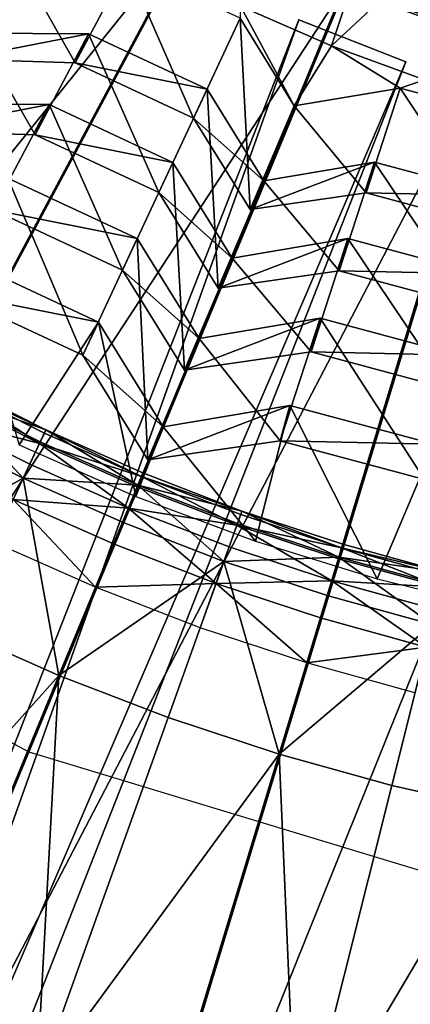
# Model space of a CAD drawing. Extents: x -3.87 to 3.87, y -3.87 to 3.87.
# Tile 32 of 115: x -0.66 to -0.39, y -1.76 to -1.08. Entities that reach past the tile are written whole.
import ezdxf

# ---------------------------------------------------------------- set-up
doc = ezdxf.new("R2010")
doc.units = 0
doc.layers.get('0').update_dxf_attribs({"linetype": 'CONTINUOUS'})

msp = doc.modelspace()

# ---------------------------------------------------------------- linework, layer by layer
for p in [(-0.46911, -1.076822, 4.643106), (-0.46911, -1.076822, 7.239486), (-0.615795, -1.086681, 8.2108), (-0.615795, -1.086681, 8.2108), (-0.446446, -1.094912, 8.071526), (-0.625198, -1.106845, 8.18433), (-0.625198, -1.106845, 8.18433), (-0.394683, -1.106032, 4.643106), (-0.394683, -1.106032, 7.239486), (-0.533202, -1.125195, 8.2108), (-0.533202, -1.125195, 8.2108), (-0.398532, -1.124468, 8.078867), (-0.398532, -1.124468, 8.078867), (-0.643334, -1.136011, 8.341114), (-0.643334, -1.136011, 8.341114), (-0.472355, -1.136871, 8.078867), (-0.472355, -1.136871, 8.078867), (-0.542605, -1.145359, 8.18433), (-0.542605, -1.145359, 8.18433), (-0.65316, -1.157084, 8.305346), (-0.65316, -1.157085, 8.305346), (-0.557016, -1.176262, 8.341114), (-0.557016, -1.176262, 8.341114), (-0.416485, -1.176104, 8.2108), (-0.416485, -1.176104, 8.2108), (-0.493676, -1.189073, 8.2108), (-0.493676, -1.189074, 8.2108), (-0.566843, -1.197335, 8.305346), (-0.566843, -1.197335, 8.305346), (-0.422243, -1.197595, 8.18433), (-0.422243, -1.197595, 8.18433), (-0.503079, -1.209237, 8.18433), (-0.503079, -1.209237, 8.18433), (-0.581811, -1.22943, 8.466448), (-0.581811, -1.22943, 8.466448), (-0.435037, -1.229466, 8.341114), (-0.435037, -1.229466, 8.341114), (-0.515708, -1.24302, 8.341114), (-0.515708, -1.24302, 8.341114), (-0.592079, -1.251449, 8.4349), (-0.592079, -1.25145, 8.4349), (-0.441055, -1.251925, 8.305347), (-0.441055, -1.251925, 8.305347), (-0.525535, -1.264093, 8.305347), (-0.525535, -1.264093, 8.305347), (-0.608997, -1.287727, 8.580362), (-0.608997, -1.287727, 8.580362), (-0.454352, -1.285024, 8.466448), (-0.454352, -1.285024, 8.466448), (-0.538647, -1.299187, 8.466448), (-0.538647, -1.299187, 8.466448), (-0.619749, -1.310784, 8.573299), (-0.619749, -1.310784, 8.573299), (-0.460641, -1.308492, 8.4349), (-0.46064, -1.308492, 8.4349), (-0.548916, -1.321206, 8.4349), (-0.548916, -1.321206, 8.4349), (-0.475531, -1.345941, 8.580362), (-0.475531, -1.345941, 8.580362), (-0.646651, -1.365272, 8.629379), (-0.645529, -1.362899, 8.651937), (-0.563798, -1.360771, 8.580362), (-0.563798, -1.360771, 8.580362), (-0.650017, -1.37239, 8.613266), (-0.649519, -1.371336, 8.682016), (-0.482116, -1.370515, 8.573299), (-0.482116, -1.370515, 8.573299), (-0.656881, -1.386901, 8.601448), (-0.574552, -1.383828, 8.573299), (-0.574552, -1.383828, 8.573299), (-0.57788, -1.392891, 8.651937), (-0.661491, -1.396648, 8.720688), (-0.578885, -1.395316, 8.629379), (-0.581898, -1.402591, 8.613266), (-0.581452, -1.401514, 8.682016), (-0.582866, -1.409292, 8.594133), (-0.588041, -1.417422, 8.601448), (-0.508838, -1.419518, 8.651937), (-0.592167, -1.427383, 8.720688), (-0.511982, -1.428306, 8.682016), (-0.509722, -1.42199, 8.629379), (-0.512375, -1.429403, 8.613266), (-0.499511, -1.440469, 8.594133), (-0.598435, -1.442515, 8.591782), (-0.517783, -1.444518, 8.601448), (-0.439334, -1.445239, 8.629379), (-0.438572, -1.442727, 8.651937), (-0.521415, -1.454669, 8.720688), (-0.44162, -1.452774, 8.613266), (-0.441282, -1.451659, 8.682016), (-0.44628, -1.468135, 8.601448), (-0.414484, -1.466747, 8.594133), (-0.610955, -1.47274, 8.583187), (-0.526933, -1.470091, 8.591782), (-0.44941, -1.478453, 8.720688), (-0.454164, -1.494126, 8.591782), (-0.537954, -1.500893, 8.583187), (-0.463661, -1.525433, 8.583187), (-0.636446, -1.534281, 8.808193), (-0.560395, -1.563611, 8.808193), (-0.657535, -1.587431, 8.640915), (-0.482997, -1.589176, 8.808193), (-0.40444, -1.61092, 8.808193)]:
    msp.add_point(p)
for points in [[(-2.947471, -0.894106, 4.599772), (-2.845673, -1.178718, 4.599772), (0.000004, 0, 4.599773)], [(-2.845673, -1.178718, 4.599772), (-2.716404, -1.45195, 4.599772), (0.000004, 0, 4.599773)], [(-2.716404, -1.45195, 4.599772), (-2.561038, -1.711234, 4.599772), (0.000004, 0, 4.599773)], [(-2.561038, -1.711234, 4.599772), (-2.380948, -1.953996, 4.599772), (0.000004, 0, 4.599773)], [(-2.380948, -1.953996, 4.599772), (-2.177983, -2.177987, 4.599772), (0.000004, 0, 4.599773)], [(-2.177983, -2.177987, 4.599772), (-1.953992, -2.380952, 4.599772), (0.000004, 0, 4.599773)], [(-1.953992, -2.380952, 4.599772), (-1.711229, -2.561042, 4.599773), (0.000004, 0, 4.599773)], [(-1.711229, -2.561042, 4.599773), (-1.451946, -2.716409, 4.599773), (0.000004, 0, 4.599773)], [(-1.451946, -2.716409, 4.599773), (-1.178714, -2.845677, 4.599773), (0.000004, 0, 4.599773)], [(-1.42865, -0.954593, 8.640915), (-1.214967, -1.214967, 8.640915), (0, 0, 8.640915)], [(-1.214967, -1.214967, 8.640915), (-0.954593, -1.42865, 8.640915), (0, 0, 8.640915)], [(-1.178714, -2.845677, 4.599773), (-0.894102, -2.947475, 4.599773), (0.000004, 0, 4.599773)], [(-0.954593, -1.42865, 8.640915), (-0.657535, -1.587431, 8.640915), (0, 0, 8.640915)], [(-0.894102, -2.947475, 4.599773), (-0.600901, -3.020956, 4.599773), (0.000004, 0, 4.599773)], [(-0.657535, -1.587431, 8.640915), (-0.335208, -1.685208, 8.640915), (0, 0, 8.640915)], [(-0.600901, -3.020956, 4.599773), (-0.301898, -3.065272, 4.599773), (0.000004, 0, 4.599773)], [(-1.524908, -1.856977, 7.281732), (-0.725401, -0.882775, 7.281732), (-0.635393, -0.949546, 7.281732)], [(-1.524908, -1.856977, 7.281732), (-0.635393, -0.949546, 7.281732), (-1.335569, -1.997435, 7.281732)], [(-1.335569, -1.997435, 7.281732), (-0.635393, -0.949546, 7.281732), (-0.53926, -1.007151, 7.281732)], [(-0.446446, -1.094912, 8.071526), (-0.409641, -0.984258, 8.070349), (-0.509798, -1.0674, 8.071526)], [(-0.351293, -1.006082, 8.070349), (-0.409641, -0.984258, 8.070349), (-0.446446, -1.094912, 8.071526)], [(-1.335569, -1.997435, 7.281732), (-0.53926, -1.007151, 7.281732), (-1.133346, -2.11861, 7.281732)], [(-1.133346, -2.11861, 7.281732), (-0.53926, -1.007151, 7.281732), (-0.437954, -1.055079, 7.281732)], [(-0.381601, -1.118694, 8.071526), (-0.351293, -1.006082, 8.070349), (-0.446446, -1.094912, 8.071526)], [(-0.664003, -1.038342, 8.078865), (-0.706826, -1.104275, 8.18433), (-0.625198, -1.106845, 8.18433)], [(-0.664003, -1.038342, 8.078865), (-0.625198, -1.106845, 8.18433), (-0.589148, -1.038946, 8.078865)], [(-0.589148, -1.038946, 8.078865), (-0.625198, -1.106845, 8.18433), (-0.542605, -1.145359, 8.18433)], [(-0.589148, -1.038946, 8.078865), (-0.542605, -1.145359, 8.18433), (-0.510158, -1.07578, 8.078865)], [(-0.43678, -1.052245, 4.652433), (-0.434206, -1.04603, 4.646922), (-0.329587, -1.083449, 4.646922)], [(-0.434206, -1.04603, 4.646922), (-0.324473, -1.066591, 4.64179), (-0.329587, -1.083449, 4.646922)], [(-1.133346, -2.11861, 7.281732), (-0.437954, -1.055079, 7.281732), (-0.920244, -2.219431, 7.281732)], [(-0.920244, -2.219431, 7.281732), (-0.437954, -1.055079, 7.281732), (-0.33243, -1.092822, 7.281732)], [(-0.437954, -1.055079, 4.659655), (-0.43678, -1.052245, 4.652433), (-0.33154, -1.089887, 4.652433)], [(-0.437954, -1.055079, 4.659655), (-0.33154, -1.089887, 4.652433), (-0.33243, -1.092822, 4.659655)], [(-0.437953, -1.055079, 7.281732), (-0.437953, -1.055079, 4.659655), (-0.332428, -1.092822, 4.659655)], [(-0.437953, -1.055079, 7.281732), (-0.332428, -1.092822, 4.659655), (-0.332428, -1.092822, 7.281732)], [(-0.43678, -1.052245, 4.652433), (-0.329587, -1.083449, 4.646922), (-0.33154, -1.089887, 4.652433)], [(-0.509798, -1.0674, 8.071526), (-0.510158, -1.07578, 8.078865), (-0.472355, -1.136871, 8.078867)], [(-0.509798, -1.0674, 8.071526), (-0.472355, -1.136871, 8.078867), (-0.446446, -1.094912, 8.071526)], [(-1.399726, -3.447997, 7.239486), (-0.46911, -1.076822, 7.239486), (-0.46911, -1.076822, 4.643106)], [(-1.399726, -3.447997, 7.239486), (-0.46911, -1.076822, 4.643106), (-1.399726, -3.447997, 4.643106)], [(-0.46911, -1.076822, 4.643106), (-1.325299, -3.477207, 4.643106), (-1.399726, -3.447997, 4.643106)], [(-1.399726, -3.447997, 7.239486), (-0.394683, -1.106032, 7.239486), (-0.46911, -1.076822, 7.239486)], [(-0.46911, -1.076822, 4.643106), (-0.394683, -1.106032, 4.643106), (-1.325299, -3.477207, 4.643106)], [(-0.510158, -1.07578, 8.078865), (-0.542605, -1.145359, 8.18433), (-0.503079, -1.209237, 8.18433)], [(-0.510158, -1.07578, 8.078865), (-0.503079, -1.209237, 8.18433), (-0.472355, -1.136871, 8.078867)], [(-0.46911, -1.076822, 7.239486), (-0.394683, -1.106032, 7.239486), (-0.394683, -1.106032, 4.643106)], [(-0.46911, -1.076822, 7.239486), (-0.394683, -1.106032, 4.643106), (-0.46911, -1.076822, 4.643106)], [(-0.694066, -1.086049, 8.2108), (-0.738469, -1.154398, 8.305346), (-0.65316, -1.157085, 8.305346)], [(-0.706826, -1.104275, 8.18433), (-0.694066, -1.086049, 8.2108), (-0.615795, -1.086681, 8.2108)], [(-0.706826, -1.104275, 8.18433), (-0.615795, -1.086681, 8.2108), (-0.625198, -1.106845, 8.18433)], [(-0.694066, -1.086049, 8.2108), (-0.65316, -1.157085, 8.305346), (-0.615795, -1.086681, 8.2108)], [(-0.615795, -1.086681, 8.2108), (-0.65316, -1.157085, 8.305346), (-0.566843, -1.197335, 8.305346)], [(-0.625198, -1.106845, 8.18433), (-0.615795, -1.086681, 8.2108), (-0.533202, -1.125195, 8.2108)], [(-0.615795, -1.086681, 8.2108), (-0.566843, -1.197335, 8.305346), (-0.533202, -1.125195, 8.2108)], [(-0.920244, -2.219431, 7.281732), (-0.33243, -1.092822, 7.281732), (-0.698267, -2.298826, 7.281732)], [(-0.698267, -2.298826, 7.281732), (-0.33243, -1.092822, 7.281732), (-0.223721, -1.120066, 7.281732)], [(-0.446446, -1.094912, 8.071526), (-0.472355, -1.136871, 8.078867), (-0.398532, -1.124468, 8.078867)], [(-0.446446, -1.094912, 8.071526), (-0.398532, -1.124468, 8.078867), (-0.381601, -1.118694, 8.071526)], [(-1.399726, -3.447997, 7.239486), (-1.325299, -3.477207, 7.239486), (-0.394683, -1.106032, 7.239486)], [(-0.394683, -1.106032, 7.239486), (-1.325299, -3.477207, 7.239486), (-1.325299, -3.477207, 4.643106)], [(-0.394683, -1.106032, 7.239486), (-1.325299, -3.477207, 4.643106), (-0.394683, -1.106032, 4.643106)], [(-0.625198, -1.106845, 8.18433), (-0.533202, -1.125195, 8.2108), (-0.542605, -1.145359, 8.18433)], [(-0.381601, -1.118694, 8.071526), (-0.398532, -1.124468, 8.078867), (-0.314346, -1.147025, 8.078867)], [(-0.698267, -2.298826, 7.281732), (-0.223721, -1.120066, 7.281732), (-0.46959, -2.356135, 7.281732)], [(-0.533202, -1.125195, 8.2108), (-0.566843, -1.197335, 8.305346), (-0.525535, -1.264093, 8.305347)], [(-0.542605, -1.145359, 8.18433), (-0.533202, -1.125195, 8.2108), (-0.493676, -1.189073, 8.2108)], [(-0.533202, -1.125195, 8.2108), (-0.525535, -1.264093, 8.305347), (-0.493676, -1.189074, 8.2108)], [(-0.472355, -1.136871, 8.078867), (-0.422243, -1.197595, 8.18433), (-0.398532, -1.124468, 8.078867)], [(-0.46959, -2.356135, 7.281732), (-0.223721, -1.120066, 7.281732), (-0.112861, -1.136497, 7.281732)], [(-0.398532, -1.124468, 8.078867), (-0.422243, -1.197595, 8.18433), (-0.334217, -1.221182, 8.18433)], [(-0.398532, -1.124468, 8.078867), (-0.334217, -1.221182, 8.18433), (-0.314346, -1.147025, 8.078867)], [(-0.738469, -1.154398, 8.305346), (-0.725132, -1.135351, 8.341114), (-0.643334, -1.136011, 8.341114)], [(-0.738469, -1.154398, 8.305346), (-0.643334, -1.136011, 8.341114), (-0.65316, -1.157084, 8.305346)], [(-0.725133, -1.135351, 8.341114), (-0.682273, -1.209391, 8.4349), (-0.643334, -1.136011, 8.341114)], [(-0.643334, -1.136011, 8.341114), (-0.682273, -1.209391, 8.4349), (-0.592079, -1.25145, 8.4349)], [(-0.65316, -1.157084, 8.305346), (-0.643334, -1.136011, 8.341114), (-0.557016, -1.176262, 8.341114)], [(-0.643334, -1.136011, 8.341114), (-0.592079, -1.25145, 8.4349), (-0.557016, -1.176262, 8.341114)], [(-0.472355, -1.136871, 8.078867), (-0.503079, -1.209237, 8.18433), (-0.422243, -1.197595, 8.18433)], [(-0.46959, -2.356135, 7.281732), (-0.112861, -1.136497, 7.281732), (-0.236389, -2.390699, 7.281732)], [(-0.542605, -1.145359, 8.18433), (-0.493676, -1.189073, 8.2108), (-0.503079, -1.209237, 8.18433)], [(-0.65316, -1.157084, 8.305346), (-0.557016, -1.176262, 8.341114), (-0.566843, -1.197335, 8.305346)], [(-0.444305, -3.69442, 7.239486), (-0.169626, -1.162016, 7.239486), (-0.169626, -1.162016, 4.643106)], [(-0.444305, -3.69442, 7.239486), (-0.169626, -1.162016, 4.643106), (-0.444305, -3.69442, 4.643107)], [(-0.169626, -1.162016, 4.643106), (-0.364818, -3.703041, 4.643107), (-0.444305, -3.69442, 4.643107)], [(-0.444305, -3.69442, 7.239486), (-0.090138, -1.170637, 7.239486), (-0.169626, -1.162016, 7.239486)], [(-0.444305, -3.69442, 7.239486), (-0.364818, -3.703041, 7.239486), (-0.090138, -1.170637, 7.239486)], [(-0.557016, -1.176262, 8.341114), (-0.592079, -1.25145, 8.4349), (-0.548916, -1.321206, 8.4349)], [(-0.566843, -1.197335, 8.305346), (-0.557016, -1.176262, 8.341114), (-0.515708, -1.24302, 8.341114)], [(-0.557016, -1.176262, 8.341114), (-0.548916, -1.321206, 8.4349), (-0.515708, -1.24302, 8.341114)], [(-0.503079, -1.209237, 8.18433), (-0.493676, -1.189073, 8.2108), (-0.416485, -1.176104, 8.2108)], [(-0.503079, -1.209237, 8.18433), (-0.416485, -1.176104, 8.2108), (-0.422243, -1.197595, 8.18433)], [(-0.493676, -1.189074, 8.2108), (-0.441055, -1.251925, 8.305347), (-0.416485, -1.176104, 8.2108)], [(-0.416485, -1.176104, 8.2108), (-0.441055, -1.251925, 8.305347), (-0.34906, -1.276575, 8.305347)], [(-0.422243, -1.197595, 8.18433), (-0.416485, -1.176104, 8.2108), (-0.328458, -1.199691, 8.2108)], [(-0.416485, -1.176104, 8.2108), (-0.34906, -1.276575, 8.305347), (-0.328458, -1.199691, 8.2108)], [(-0.672005, -1.187372, 8.466448), (-0.714194, -1.266744, 8.573299), (-0.619749, -1.310784, 8.573299)], [(-0.682273, -1.209391, 8.4349), (-0.672005, -1.187371, 8.466448), (-0.581811, -1.22943, 8.466448)], [(-0.672005, -1.187372, 8.466448), (-0.619749, -1.310784, 8.573299), (-0.581811, -1.22943, 8.466448)], [(-0.493676, -1.189074, 8.2108), (-0.525535, -1.264093, 8.305347), (-0.441055, -1.251925, 8.305347)], [(-0.566843, -1.197335, 8.305346), (-0.515708, -1.24302, 8.341114), (-0.525535, -1.264093, 8.305347)], [(-0.422243, -1.197595, 8.18433), (-0.328458, -1.199691, 8.2108), (-0.334217, -1.221182, 8.18433)], [(-0.682273, -1.209391, 8.4349), (-0.581811, -1.22943, 8.466448), (-0.592079, -1.251449, 8.4349)], [(-0.581811, -1.22943, 8.466448), (-0.619749, -1.310784, 8.573299), (-0.574552, -1.383828, 8.573299)], [(-0.592079, -1.251449, 8.4349), (-0.581811, -1.22943, 8.466448), (-0.538647, -1.299187, 8.466448)], [(-0.581811, -1.22943, 8.466448), (-0.574552, -1.383828, 8.573299), (-0.538647, -1.299187, 8.466448)], [(-0.525535, -1.264093, 8.305347), (-0.515708, -1.24302, 8.341114), (-0.435037, -1.229466, 8.341114)], [(-0.525535, -1.264093, 8.305347), (-0.435037, -1.229466, 8.341114), (-0.441055, -1.251925, 8.305347)], [(-0.515708, -1.24302, 8.341114), (-0.460641, -1.308492, 8.4349), (-0.435037, -1.229466, 8.341114)], [(-0.435037, -1.229466, 8.341114), (-0.460641, -1.308492, 8.4349), (-0.364513, -1.334249, 8.4349)], [(-0.441055, -1.251925, 8.305347), (-0.435037, -1.229466, 8.341114), (-0.343042, -1.254116, 8.341114)], [(-0.435037, -1.229466, 8.341114), (-0.364513, -1.334249, 8.4349), (-0.343041, -1.254116, 8.341114)], [(-0.515708, -1.24302, 8.341114), (-0.548916, -1.321206, 8.4349), (-0.460641, -1.308492, 8.4349)], [(-0.714194, -1.266744, 8.573299), (-0.703442, -1.243686, 8.580362), (-0.608997, -1.287727, 8.580362)], [(-0.703442, -1.243686, 8.580362), (-0.664268, -1.373322, 8.594133), (-0.608997, -1.287727, 8.580362)], [(-0.592079, -1.251449, 8.4349), (-0.538647, -1.299187, 8.466448), (-0.548916, -1.321206, 8.4349)], [(-0.441055, -1.251925, 8.305347), (-0.343042, -1.254116, 8.341114), (-0.34906, -1.276575, 8.305347)], [(-0.714194, -1.266744, 8.573299), (-0.608997, -1.287727, 8.580362), (-0.619749, -1.310784, 8.573299)], [(-0.608997, -1.287727, 8.580362), (-0.664268, -1.373322, 8.594133), (-0.582866, -1.409292, 8.594133)], [(-0.619749, -1.310784, 8.573299), (-0.608997, -1.287727, 8.580362), (-0.563798, -1.360771, 8.580362)], [(-0.608997, -1.287727, 8.580362), (-0.582866, -1.409292, 8.594133), (-0.563798, -1.360771, 8.580362)], [(-0.548916, -1.321206, 8.4349), (-0.538647, -1.299187, 8.466448), (-0.454352, -1.285024, 8.466448)], [(-0.548916, -1.321206, 8.4349), (-0.454352, -1.285024, 8.466448), (-0.46064, -1.308492, 8.4349)], [(-0.538647, -1.299187, 8.466448), (-0.482116, -1.370515, 8.573299), (-0.454352, -1.285024, 8.466448)], [(-0.454352, -1.285024, 8.466448), (-0.482116, -1.370515, 8.573299), (-0.381458, -1.397487, 8.573299)], [(-0.46064, -1.308492, 8.4349), (-0.454352, -1.285024, 8.466448), (-0.358225, -1.310781, 8.466448)], [(-0.454352, -1.285024, 8.466448), (-0.381458, -1.397487, 8.573299), (-0.358225, -1.310781, 8.466448)], [(-0.538647, -1.299187, 8.466448), (-0.574552, -1.383828, 8.573299), (-0.482116, -1.370515, 8.573299)], [(-0.619749, -1.310784, 8.573299), (-0.563798, -1.360771, 8.580362), (-0.574552, -1.383828, 8.573299)], [(-0.46064, -1.308492, 8.4349), (-0.358225, -1.310781, 8.466448), (-0.364513, -1.334249, 8.4349)], [(-0.650017, -1.37239, 8.613266), (-0.716575, -1.338884, 8.613266), (-0.712863, -1.33194, 8.629379)], [(-0.645529, -1.362899, 8.651937), (-0.711625, -1.329625, 8.651937), (-0.716025, -1.337856, 8.682016)], [(-0.645529, -1.362899, 8.651937), (-0.712863, -1.33194, 8.629379), (-0.711625, -1.329625, 8.651937)], [(-0.645529, -1.362899, 8.651937), (-0.646651, -1.365272, 8.629379), (-0.712863, -1.33194, 8.629379)], [(-0.650017, -1.37239, 8.613266), (-0.712863, -1.33194, 8.629379), (-0.646651, -1.365272, 8.629379)], [(-0.661491, -1.396648, 8.720688), (-0.716025, -1.337856, 8.682016), (-0.729224, -1.36255, 8.720688)], [(-0.650017, -1.37239, 8.613266), (-0.724142, -1.353041, 8.601448), (-0.716575, -1.338884, 8.613266)], [(-0.661491, -1.396648, 8.720688), (-0.649519, -1.371336, 8.682016), (-0.716025, -1.337856, 8.682016)], [(-0.645529, -1.362899, 8.651937), (-0.716025, -1.337856, 8.682016), (-0.649519, -1.371336, 8.682016)], [(-0.574552, -1.383828, 8.573299), (-0.563798, -1.360771, 8.580362), (-0.475531, -1.345941, 8.580362)], [(-0.574552, -1.383828, 8.573299), (-0.475531, -1.345941, 8.580362), (-0.482116, -1.370515, 8.573299)], [(-0.563798, -1.360771, 8.580362), (-0.499511, -1.440469, 8.594133), (-0.475531, -1.345941, 8.580362)], [(-0.475531, -1.345941, 8.580362), (-0.499511, -1.440469, 8.594133), (-0.414484, -1.466747, 8.594133)], [(-0.482116, -1.370515, 8.573299), (-0.475531, -1.345941, 8.580362), (-0.374873, -1.372912, 8.580362)], [(-0.475531, -1.345941, 8.580362), (-0.414484, -1.466747, 8.594133), (-0.374873, -1.372912, 8.580362)], [(-0.650017, -1.37239, 8.613266), (-0.656881, -1.386901, 8.601448), (-0.724142, -1.353041, 8.601448)], [(-0.668494, -1.411454, 8.591782), (-0.724142, -1.353041, 8.601448), (-0.656881, -1.386901, 8.601448)], [(-0.661491, -1.396648, 8.720688), (-0.729224, -1.36255, 8.720688), (-0.783767, -1.464593, 8.808193)], [(-0.650017, -1.37239, 8.613266), (-0.646651, -1.365272, 8.629379), (-0.578885, -1.395316, 8.629379)], [(-0.645529, -1.362899, 8.651937), (-0.649519, -1.371336, 8.682016), (-0.581452, -1.401514, 8.682016)], [(-0.645529, -1.362899, 8.651937), (-0.578885, -1.395316, 8.629379), (-0.646651, -1.365272, 8.629379)], [(-0.645529, -1.362899, 8.651937), (-0.581452, -1.401514, 8.682016), (-0.57788, -1.392891, 8.651937)], [(-0.645529, -1.362899, 8.651937), (-0.57788, -1.392891, 8.651937), (-0.578885, -1.395316, 8.629379)], [(-0.563798, -1.360771, 8.580362), (-0.582866, -1.409292, 8.594133), (-0.499511, -1.440469, 8.594133)], [(-0.661491, -1.396648, 8.720688), (-0.581452, -1.401514, 8.682016), (-0.649519, -1.371336, 8.682016)], [(-0.650017, -1.37239, 8.613266), (-0.588041, -1.417422, 8.601448), (-0.656881, -1.386901, 8.601448)], [(-0.650017, -1.37239, 8.613266), (-0.578885, -1.395316, 8.629379), (-0.581898, -1.402591, 8.613266)], [(-0.650017, -1.37239, 8.613266), (-0.581898, -1.402591, 8.613266), (-0.588041, -1.417422, 8.601448)], [(-0.482116, -1.370515, 8.573299), (-0.374873, -1.372912, 8.580362), (-0.381458, -1.397487, 8.573299)], [(-0.374873, -1.372912, 8.580362), (-0.414484, -1.466747, 8.594133), (-0.328073, -1.488036, 8.594133)], [(-0.668494, -1.411454, 8.591782), (-0.656881, -1.386901, 8.601448), (-0.588041, -1.417422, 8.601448)], [(-0.508838, -1.419518, 8.651937), (-0.57788, -1.392891, 8.651937), (-0.581452, -1.401514, 8.682016)], [(-0.508838, -1.419518, 8.651937), (-0.578885, -1.395316, 8.629379), (-0.57788, -1.392891, 8.651937)], [(-0.661491, -1.396648, 8.720688), (-0.783767, -1.464593, 8.808193), (-0.710961, -1.501245, 8.808193)], [(-0.661491, -1.396648, 8.720688), (-0.710961, -1.501245, 8.808193), (-0.636446, -1.534281, 8.808193)], [(-0.661491, -1.396648, 8.720688), (-0.636446, -1.534281, 8.808193), (-0.592167, -1.427383, 8.720688)], [(-0.661491, -1.396648, 8.720688), (-0.592167, -1.427383, 8.720688), (-0.581452, -1.401514, 8.682016)], [(-0.512375, -1.429403, 8.613266), (-0.581898, -1.402591, 8.613266), (-0.578885, -1.395316, 8.629379)], [(-0.508838, -1.419518, 8.651937), (-0.509722, -1.42199, 8.629379), (-0.578885, -1.395316, 8.629379)], [(-0.512375, -1.429403, 8.613266), (-0.578885, -1.395316, 8.629379), (-0.509722, -1.42199, 8.629379)], [(-0.521415, -1.454669, 8.720688), (-0.581452, -1.401514, 8.682016), (-0.592167, -1.427383, 8.720688)], [(-0.512375, -1.429403, 8.613266), (-0.588041, -1.417422, 8.601448), (-0.581898, -1.402591, 8.613266)], [(-0.521415, -1.454669, 8.720688), (-0.511982, -1.428306, 8.682016), (-0.581452, -1.401514, 8.682016)], [(-0.508838, -1.419518, 8.651937), (-0.581452, -1.401514, 8.682016), (-0.511982, -1.428306, 8.682016)], [(-0.668494, -1.411454, 8.591782), (-0.610955, -1.47274, 8.583187), (-0.682481, -1.441028, 8.583187)], [(-0.668494, -1.411454, 8.591782), (-0.588041, -1.417422, 8.601448), (-0.598435, -1.442515, 8.591782)], [(-0.668494, -1.411454, 8.591782), (-0.598435, -1.442515, 8.591782), (-0.610955, -1.47274, 8.583187)], [(-0.526933, -1.470091, 8.591782), (-0.598435, -1.442515, 8.591782), (-0.588041, -1.417422, 8.601448)], [(-0.512375, -1.429403, 8.613266), (-0.517783, -1.444518, 8.601448), (-0.588041, -1.417422, 8.601448)], [(-0.526933, -1.470091, 8.591782), (-0.588041, -1.417422, 8.601448), (-0.517783, -1.444518, 8.601448)], [(-0.508838, -1.419518, 8.651937), (-0.511982, -1.428306, 8.682016), (-0.441282, -1.451659, 8.682016)], [(-0.508838, -1.419518, 8.651937), (-0.439334, -1.445239, 8.629379), (-0.509722, -1.42199, 8.629379)], [(-0.508838, -1.419518, 8.651937), (-0.441282, -1.451659, 8.682016), (-0.438572, -1.442727, 8.651937)], [(-0.508838, -1.419518, 8.651937), (-0.438572, -1.442727, 8.651937), (-0.439334, -1.445239, 8.629379)], [(-0.521415, -1.454669, 8.720688), (-0.592167, -1.427383, 8.720688), (-0.636446, -1.534281, 8.808193)], [(-0.521415, -1.454669, 8.720688), (-0.441282, -1.451659, 8.682016), (-0.511982, -1.428306, 8.682016)], [(-0.512375, -1.429403, 8.613266), (-0.509722, -1.42199, 8.629379), (-0.439334, -1.445239, 8.629379)], [(-0.512375, -1.429403, 8.613266), (-0.44628, -1.468135, 8.601448), (-0.517783, -1.444518, 8.601448)], [(-0.512375, -1.429403, 8.613266), (-0.439334, -1.445239, 8.629379), (-0.44162, -1.452774, 8.613266)], [(-0.512375, -1.429403, 8.613266), (-0.44162, -1.452774, 8.613266), (-0.44628, -1.468135, 8.601448)], [(-0.526933, -1.470091, 8.591782), (-0.610955, -1.47274, 8.583187), (-0.598435, -1.442515, 8.591782)], [(-0.526933, -1.470091, 8.591782), (-0.517783, -1.444518, 8.601448), (-0.44628, -1.468135, 8.601448)], [(-0.369805, -1.472651, 8.613266), (-0.44162, -1.452774, 8.613266), (-0.439334, -1.445239, 8.629379)], [(-0.367254, -1.462467, 8.651937), (-0.438572, -1.442727, 8.651937), (-0.441282, -1.451659, 8.682016)], [(-0.367254, -1.462467, 8.651937), (-0.439334, -1.445239, 8.629379), (-0.438572, -1.442727, 8.651937)], [(-0.367254, -1.462467, 8.651937), (-0.367892, -1.465013, 8.629379), (-0.439334, -1.445239, 8.629379)], [(-0.369805, -1.472651, 8.613266), (-0.439334, -1.445239, 8.629379), (-0.367892, -1.465013, 8.629379)], [(-0.521415, -1.454669, 8.720688), (-0.636446, -1.534281, 8.808193), (-0.560395, -1.563611, 8.808193)], [(-0.521415, -1.454669, 8.720688), (-0.560395, -1.563611, 8.808193), (-0.482997, -1.589176, 8.808193)], [(-0.521415, -1.454669, 8.720688), (-0.44941, -1.478453, 8.720688), (-0.441282, -1.451659, 8.682016)], [(-0.521415, -1.454669, 8.720688), (-0.482997, -1.589176, 8.808193), (-0.44941, -1.478453, 8.720688)], [(-0.376325, -1.498681, 8.720688), (-0.441282, -1.451659, 8.682016), (-0.44941, -1.478453, 8.720688)], [(-0.369805, -1.472651, 8.613266), (-0.44628, -1.468135, 8.601448), (-0.44162, -1.452774, 8.613266)], [(-0.376325, -1.498681, 8.720688), (-0.369522, -1.471521, 8.682016), (-0.441282, -1.451659, 8.682016)], [(-0.367254, -1.462467, 8.651937), (-0.441282, -1.451659, 8.682016), (-0.369522, -1.471521, 8.682016)], [(-0.526933, -1.470091, 8.591782), (-0.44628, -1.468135, 8.601448), (-0.454164, -1.494126, 8.591782)], [(-0.380305, -1.51457, 8.591782), (-0.454164, -1.494126, 8.591782), (-0.44628, -1.468135, 8.601448)], [(-0.369805, -1.472651, 8.613266), (-0.373706, -1.488223, 8.601448), (-0.44628, -1.468135, 8.601448)], [(-0.380305, -1.51457, 8.591782), (-0.44628, -1.468135, 8.601448), (-0.373706, -1.488223, 8.601448)], [(-0.526933, -1.470091, 8.591782), (-0.537954, -1.500893, 8.583187), (-0.610955, -1.47274, 8.583187)], [(-0.526933, -1.470091, 8.591782), (-0.463661, -1.525433, 8.583187), (-0.537954, -1.500893, 8.583187)], [(-0.526933, -1.470091, 8.591782), (-0.454164, -1.494126, 8.591782), (-0.463661, -1.525433, 8.583187)], [(-0.376325, -1.498681, 8.720688), (-0.44941, -1.478453, 8.720688), (-0.482997, -1.589176, 8.808193)], [(-0.380305, -1.51457, 8.591782), (-0.463661, -1.525433, 8.583187), (-0.454164, -1.494126, 8.591782)], [(-0.827449, -1.747538, 8.984764), (-0.636446, -1.534281, 8.808193), (-0.710961, -1.501245, 8.808193)], [(-0.376325, -1.498681, 8.720688), (-0.482997, -1.589176, 8.808193), (-0.40444, -1.61092, 8.808193)], [(-0.376325, -1.498681, 8.720688), (-0.40444, -1.61092, 8.808193), (-0.324911, -1.628785, 8.808193)], [(-0.380305, -1.51457, 8.591782), (-0.388254, -1.546304, 8.583187), (-0.463661, -1.525433, 8.583187)], [(-0.827449, -1.747538, 8.984764), (-0.740709, -1.785995, 8.984764), (-0.636446, -1.534281, 8.808193)], [(-0.652182, -1.820137, 8.984764), (-0.636446, -1.534281, 8.808193), (-0.740709, -1.785995, 8.984764)], [(-0.652182, -1.820137, 8.984764), (-0.560395, -1.563611, 8.808193), (-0.636446, -1.534281, 8.808193)], [(-0.652182, -1.820137, 8.984764), (-0.482997, -1.589176, 8.808193), (-0.560395, -1.563611, 8.808193)], [(-0.652182, -1.820137, 8.984764), (-0.562086, -1.849896, 8.984764), (-0.482997, -1.589176, 8.808193)], [(-0.47064, -1.875207, 8.984764), (-0.482997, -1.589176, 8.808193), (-0.562086, -1.849896, 8.984764)], [(-0.47064, -1.875207, 8.984764), (-0.40444, -1.61092, 8.808193), (-0.482997, -1.589176, 8.808193)], [(-0.47064, -1.875207, 8.984764), (-0.324911, -1.628785, 8.808193), (-0.40444, -1.61092, 8.808193)], [(-0.47064, -1.875207, 8.984764), (-0.378064, -1.896003, 8.984764), (-0.324911, -1.628785, 8.808193)]]:
    msp.add_3dface(points)

doc.saveas('drawing.dxf')
